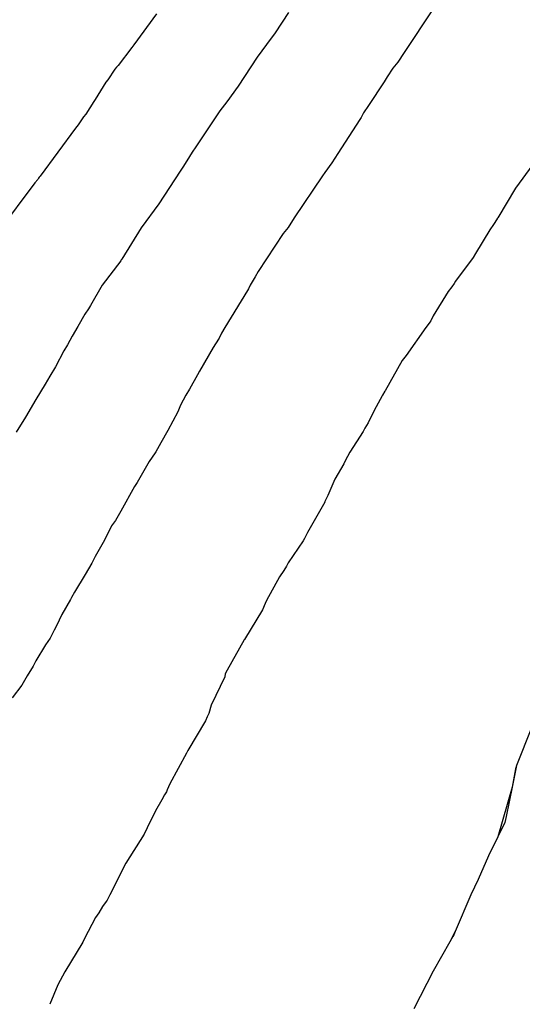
# Model space of a CAD drawing. Extents: x 158343 to 162498, y 431347 to 434500.
# Tile 160 of 220: x 159602 to 159611, y 434023 to 434041. Entities that reach past the tile are written whole.
import ezdxf

# ---------------------------------------------------------------- set-up
doc = ezdxf.new("R2010")
doc.units = 0
doc.header["$LTSCALE"] = 10
doc.header["$MEASUREMENT"] = 0
doc.layers.add('000_arcering', color=8, linetype='CONTINUOUS')
doc.layers.add('def. con-hoogtelijn (index)', color=8, linetype='CONTINUOUS')

# ---------------------------------------------------------------- blocks, each defined once
blk = doc.blocks.new('bestaande hoogtelijnen')
at = {"layer": 'def. con-hoogtelijn (index)'}
for p, q in [((-58.383, -25.705), (-58.891, -26.472)), ((-58.383, -25.705), (-58.891, -26.472)), ((-63.239, -25.791), (-63.637, -26.336)), ((-63.239, -25.791), (-63.637, -26.336)), ((-60.919, -25.766), (-61.157, -26.124)), ((-60.919, -25.766), (-61.157, -26.124)), ((-60.919, -25.766), (-61.157, -26.124)), ((-61.157, -26.124), (-61.308, -26.331)), ((-61.157, -26.124), (-61.308, -26.331)), ((-61.157, -26.124), (-61.308, -26.331)), ((-63.671, -26.384), (-63.908, -26.696)), ((-63.671, -26.384), (-63.908, -26.696)), ((-63.637, -26.336), (-63.671, -26.384)), ((-63.637, -26.336), (-63.671, -26.384)), ((-61.308, -26.331), (-61.473, -26.553)), ((-61.308, -26.331), (-61.473, -26.553)), ((-61.308, -26.331), (-61.473, -26.553)), ((-61.473, -26.553), (-61.806, -27.062)), ((-61.473, -26.553), (-61.806, -27.062)), ((-61.473, -26.553), (-61.806, -27.062)), ((-58.891, -26.472), (-58.998, -26.642)), ((-58.891, -26.472), (-58.998, -26.642)), ((-63.969, -26.765), (-64.091, -26.951)), ((-63.969, -26.765), (-64.091, -26.951)), ((-63.938, -26.727), (-63.969, -26.765)), ((-63.938, -26.727), (-63.969, -26.765)), ((-63.908, -26.696), (-63.938, -26.727)), ((-63.908, -26.696), (-63.938, -26.727)), ((-59.087, -26.748), (-59.188, -26.897)), ((-59.087, -26.748), (-59.188, -26.897)), ((-58.998, -26.642), (-59.087, -26.748)), ((-58.998, -26.642), (-59.087, -26.748)), ((-64.091, -26.951), (-64.126, -26.99)), ((-64.091, -26.951), (-64.126, -26.99)), ((-59.188, -26.897), (-59.239, -26.983)), ((-59.188, -26.897), (-59.239, -26.983)), ((-64.126, -26.99), (-64.313, -27.294)), ((-64.126, -26.99), (-64.313, -27.294)), ((-61.806, -27.062), (-62.005, -27.335)), ((-61.806, -27.062), (-62.005, -27.335)), ((-61.806, -27.062), (-62.005, -27.335)), ((-59.239, -26.983), (-59.517, -27.401)), ((-59.239, -26.983), (-59.517, -27.401)), ((-64.313, -27.294), (-64.34, -27.329)), ((-64.313, -27.294), (-64.34, -27.329)), ((-64.34, -27.329), (-64.481, -27.554)), ((-64.34, -27.329), (-64.481, -27.554)), ((-62.005, -27.335), (-62.123, -27.491)), ((-62.005, -27.335), (-62.123, -27.491)), ((-62.005, -27.335), (-62.123, -27.491)), ((-59.517, -27.401), (-59.603, -27.527)), ((-59.517, -27.401), (-59.603, -27.527)), ((-64.518, -27.598), (-64.614, -27.74)), ((-64.518, -27.598), (-64.614, -27.74)), ((-64.481, -27.554), (-64.518, -27.598)), ((-64.481, -27.554), (-64.518, -27.598)), ((-62.123, -27.491), (-62.55, -28.124)), ((-62.123, -27.491), (-62.55, -28.124)), ((-62.123, -27.491), (-62.55, -28.124)), ((-59.643, -27.608), (-59.668, -27.648)), ((-59.643, -27.608), (-59.668, -27.648)), ((-59.603, -27.527), (-59.643, -27.608)), ((-59.603, -27.527), (-59.643, -27.608)), ((-64.658, -27.8), (-65.278, -28.64)), ((-64.658, -27.8), (-65.278, -28.64)), ((-64.614, -27.74), (-64.658, -27.8)), ((-64.614, -27.74), (-64.658, -27.8)), ((-59.668, -27.648), (-60.057, -28.243)), ((-59.668, -27.648), (-60.057, -28.243)), ((-62.55, -28.124), (-62.611, -28.218)), ((-62.55, -28.124), (-62.611, -28.218)), ((-62.55, -28.124), (-62.611, -28.218)), ((-62.611, -28.218), (-62.704, -28.37)), ((-62.611, -28.218), (-62.704, -28.37)), ((-62.611, -28.218), (-62.704, -28.37)), ((-60.057, -28.243), (-60.158, -28.409)), ((-60.057, -28.243), (-60.158, -28.409)), ((-56.522, -28.284), (-56.873, -28.766)), ((-56.522, -28.284), (-56.873, -28.766)), ((-56.522, -28.284), (-56.873, -28.766)), ((-62.775, -28.482), (-62.823, -28.553)), ((-62.775, -28.482), (-62.823, -28.553)), ((-62.775, -28.482), (-62.823, -28.553)), ((-62.704, -28.37), (-62.775, -28.482)), ((-62.704, -28.37), (-62.775, -28.482)), ((-62.704, -28.37), (-62.775, -28.482)), ((-60.159, -28.409), (-60.284, -28.576)), ((-60.159, -28.409), (-60.284, -28.576)), ((-60.158, -28.409), (-60.159, -28.409)), ((-60.158, -28.409), (-60.159, -28.409)), ((-65.309, -28.678), (-65.323, -28.696)), ((-65.309, -28.678), (-65.323, -28.696)), ((-65.295, -28.66), (-65.309, -28.678)), ((-65.295, -28.66), (-65.309, -28.678)), ((-65.278, -28.64), (-65.295, -28.66)), ((-65.278, -28.64), (-65.295, -28.66)), ((-62.823, -28.553), (-63.199, -29.124)), ((-62.823, -28.553), (-63.199, -29.124)), ((-62.823, -28.553), (-63.199, -29.124)), ((-60.325, -28.633), (-60.823, -29.372)), ((-60.325, -28.633), (-60.823, -29.372)), ((-60.284, -28.576), (-60.325, -28.633)), ((-60.284, -28.576), (-60.325, -28.633)), ((-65.375, -28.755), (-66.02, -29.612)), ((-65.375, -28.755), (-66.02, -29.612)), ((-65.323, -28.696), (-65.375, -28.755)), ((-65.323, -28.696), (-65.375, -28.755)), ((-56.932, -28.852), (-57.247, -29.371)), ((-56.932, -28.852), (-57.247, -29.371)), ((-56.932, -28.852), (-57.247, -29.371)), ((-56.873, -28.766), (-56.932, -28.852)), ((-56.873, -28.766), (-56.932, -28.852)), ((-56.873, -28.766), (-56.932, -28.852)), ((-63.199, -29.124), (-63.509, -29.544)), ((-63.199, -29.124), (-63.509, -29.544)), ((-63.199, -29.124), (-63.509, -29.544)), ((-57.247, -29.371), (-57.255, -29.382)), ((-57.247, -29.371), (-57.255, -29.382)), ((-57.247, -29.371), (-57.255, -29.382)), ((-63.509, -29.544), (-63.849, -30.099)), ((-63.509, -29.544), (-63.849, -30.099)), ((-63.509, -29.544), (-63.849, -30.099)), ((-60.928, -29.543), (-61.014, -29.648)), ((-60.928, -29.543), (-61.014, -29.648)), ((-60.823, -29.372), (-60.928, -29.543)), ((-60.823, -29.372), (-60.928, -29.543)), ((-57.321, -29.487), (-57.386, -29.584)), ((-57.321, -29.487), (-57.386, -29.584)), ((-57.321, -29.487), (-57.386, -29.584)), ((-57.258, -29.387), (-57.321, -29.487)), ((-57.258, -29.387), (-57.321, -29.487)), ((-57.258, -29.387), (-57.321, -29.487)), ((-57.256, -29.384), (-57.258, -29.387)), ((-57.256, -29.384), (-57.258, -29.387)), ((-57.256, -29.384), (-57.258, -29.387)), ((-57.255, -29.382), (-57.256, -29.384)), ((-57.255, -29.382), (-57.256, -29.384)), ((-57.255, -29.382), (-57.256, -29.384)), ((-61.014, -29.648), (-61.452, -30.315)), ((-61.014, -29.648), (-61.452, -30.315)), ((-57.386, -29.584), (-57.639, -29.999)), ((-57.386, -29.584), (-57.639, -29.999)), ((-57.386, -29.584), (-57.639, -29.999)), ((-57.64, -30), (-57.677, -30.065)), ((-57.64, -30), (-57.677, -30.065)), ((-57.64, -30), (-57.677, -30.065)), ((-57.639, -29.999), (-57.64, -30)), ((-57.639, -29.999), (-57.64, -30)), ((-57.639, -29.999), (-57.64, -30)), ((-63.866, -30.124), (-64.189, -30.553)), ((-63.866, -30.124), (-64.189, -30.553)), ((-63.866, -30.124), (-64.189, -30.553)), ((-63.856, -30.108), (-63.866, -30.124)), ((-63.856, -30.108), (-63.866, -30.124)), ((-63.856, -30.108), (-63.866, -30.124)), ((-63.849, -30.099), (-63.856, -30.108)), ((-63.849, -30.099), (-63.856, -30.108)), ((-63.849, -30.099), (-63.856, -30.108)), ((-57.677, -30.065), (-57.991, -30.481)), ((-57.677, -30.065), (-57.991, -30.481)), ((-57.677, -30.065), (-57.991, -30.481)), ((-61.504, -30.406), (-61.595, -30.551)), ((-61.504, -30.406), (-61.595, -30.551)), ((-61.452, -30.315), (-61.504, -30.406)), ((-61.452, -30.315), (-61.504, -30.406)), ((-64.189, -30.553), (-64.395, -30.907)), ((-64.189, -30.553), (-64.395, -30.907)), ((-64.189, -30.553), (-64.395, -30.907)), ((-61.595, -30.551), (-61.625, -30.618)), ((-61.595, -30.551), (-61.625, -30.618)), ((-58.014, -30.523), (-58.054, -30.585)), ((-58.014, -30.523), (-58.054, -30.585)), ((-58.014, -30.523), (-58.054, -30.585)), ((-57.991, -30.481), (-58.014, -30.523)), ((-57.991, -30.481), (-58.014, -30.523)), ((-57.991, -30.481), (-58.014, -30.523)), ((-61.642, -30.648), (-62.039, -31.295)), ((-61.642, -30.648), (-62.039, -31.295)), ((-61.625, -30.618), (-61.642, -30.648)), ((-61.625, -30.618), (-61.642, -30.648)), ((-58.117, -30.666), (-58.381, -31.093)), ((-58.117, -30.666), (-58.381, -31.093)), ((-58.117, -30.666), (-58.381, -31.093)), ((-58.054, -30.585), (-58.117, -30.666)), ((-58.054, -30.585), (-58.117, -30.666)), ((-58.054, -30.585), (-58.117, -30.666)), ((-64.395, -30.907), (-64.434, -30.967)), ((-64.395, -30.907), (-64.434, -30.967)), ((-64.395, -30.907), (-64.434, -30.967)), ((-64.494, -31.063), (-64.618, -31.28)), ((-64.494, -31.063), (-64.618, -31.28)), ((-64.494, -31.063), (-64.618, -31.28)), ((-64.434, -30.967), (-64.494, -31.063)), ((-64.434, -30.967), (-64.494, -31.063)), ((-64.434, -30.967), (-64.494, -31.063)), ((-58.381, -31.093), (-58.422, -31.177)), ((-58.381, -31.093), (-58.422, -31.177)), ((-58.381, -31.093), (-58.422, -31.177)), ((-58.449, -31.218), (-58.512, -31.295)), ((-58.449, -31.218), (-58.512, -31.295)), ((-58.449, -31.218), (-58.512, -31.295)), ((-58.438, -31.202), (-58.449, -31.218)), ((-58.438, -31.202), (-58.449, -31.218)), ((-58.438, -31.202), (-58.449, -31.218)), ((-58.422, -31.177), (-58.438, -31.202)), ((-58.422, -31.177), (-58.438, -31.202)), ((-58.422, -31.177), (-58.438, -31.202)), ((-64.618, -31.28), (-64.72, -31.45)), ((-64.618, -31.28), (-64.72, -31.45)), ((-64.618, -31.28), (-64.72, -31.45)), ((-62.094, -31.398), (-62.137, -31.483)), ((-62.094, -31.398), (-62.137, -31.483)), ((-62.039, -31.295), (-62.094, -31.398)), ((-62.039, -31.295), (-62.094, -31.398)), ((-58.512, -31.295), (-58.854, -31.786)), ((-58.512, -31.295), (-58.854, -31.786)), ((-58.512, -31.295), (-58.854, -31.786)), ((-64.802, -31.6), (-64.865, -31.703)), ((-64.802, -31.6), (-64.865, -31.703)), ((-64.802, -31.6), (-64.865, -31.703)), ((-64.72, -31.45), (-64.802, -31.6)), ((-64.72, -31.45), (-64.802, -31.6)), ((-64.72, -31.45), (-64.802, -31.6)), ((-62.149, -31.503), (-62.243, -31.648)), ((-62.149, -31.503), (-62.243, -31.648)), ((-62.137, -31.483), (-62.149, -31.503)), ((-62.137, -31.483), (-62.149, -31.503)), ((-64.865, -31.703), (-65.014, -31.986)), ((-64.865, -31.703), (-65.014, -31.986)), ((-64.865, -31.703), (-65.014, -31.986)), ((-62.243, -31.648), (-62.484, -32.062)), ((-62.243, -31.648), (-62.484, -32.062)), ((-58.854, -31.786), (-58.922, -31.876)), ((-58.854, -31.786), (-58.922, -31.876)), ((-58.854, -31.786), (-58.922, -31.876)), ((-58.922, -31.876), (-59.225, -32.406)), ((-58.922, -31.876), (-59.225, -32.406)), ((-58.922, -31.876), (-59.225, -32.406)), ((-65.014, -31.986), (-65.113, -32.151)), ((-65.014, -31.986), (-65.113, -32.151)), ((-65.014, -31.986), (-65.113, -32.151)), ((-62.516, -32.124), (-62.66, -32.377)), ((-62.516, -32.124), (-62.66, -32.377)), ((-62.484, -32.062), (-62.516, -32.124)), ((-62.484, -32.062), (-62.516, -32.124)), ((-65.19, -32.289), (-65.355, -32.557)), ((-65.19, -32.289), (-65.355, -32.557)), ((-65.19, -32.289), (-65.355, -32.557)), ((-65.113, -32.151), (-65.19, -32.289)), ((-65.113, -32.151), (-65.19, -32.289)), ((-65.113, -32.151), (-65.19, -32.289)), ((-62.66, -32.377), (-62.722, -32.485)), ((-62.66, -32.377), (-62.722, -32.485)), ((-59.228, -32.412), (-59.271, -32.486)), ((-59.228, -32.412), (-59.271, -32.486)), ((-59.228, -32.412), (-59.271, -32.486)), ((-59.225, -32.406), (-59.228, -32.412)), ((-59.225, -32.406), (-59.228, -32.412)), ((-59.225, -32.406), (-59.228, -32.412)), ((-65.355, -32.557), (-65.536, -32.87)), ((-65.355, -32.557), (-65.536, -32.87)), ((-65.355, -32.557), (-65.536, -32.87)), ((-62.722, -32.485), (-62.817, -32.659)), ((-62.722, -32.485), (-62.817, -32.659)), ((-59.276, -32.496), (-59.415, -32.752)), ((-59.276, -32.496), (-59.415, -32.752)), ((-59.276, -32.496), (-59.415, -32.752)), ((-59.271, -32.486), (-59.276, -32.496)), ((-59.271, -32.486), (-59.276, -32.496)), ((-59.271, -32.486), (-59.276, -32.496)), ((-62.866, -32.773), (-63.041, -33.104)), ((-62.866, -32.773), (-63.041, -33.104)), ((-62.817, -32.659), (-62.866, -32.773)), ((-62.817, -32.659), (-62.866, -32.773)), ((-59.415, -32.752), (-59.521, -32.966)), ((-59.415, -32.752), (-59.521, -32.966)), ((-59.415, -32.752), (-59.521, -32.966)), ((-65.536, -32.87), (-65.701, -33.13)), ((-65.536, -32.87), (-65.701, -33.13)), ((-65.536, -32.87), (-65.701, -33.13)), ((-59.521, -32.966), (-59.578, -33.062)), ((-59.521, -32.966), (-59.578, -33.062)), ((-59.521, -32.966), (-59.578, -33.062)), ((-63.041, -33.104), (-63.161, -33.318)), ((-63.041, -33.104), (-63.161, -33.318)), ((-59.61, -33.119), (-59.845, -33.481)), ((-59.61, -33.119), (-59.845, -33.481)), ((-59.61, -33.119), (-59.845, -33.481)), ((-59.578, -33.062), (-59.61, -33.119)), ((-59.578, -33.062), (-59.61, -33.119)), ((-59.578, -33.062), (-59.61, -33.119)), ((-63.161, -33.318), (-63.251, -33.479)), ((-63.161, -33.318), (-63.251, -33.479)), ((-63.261, -33.493), (-63.366, -33.648)), ((-63.261, -33.493), (-63.366, -33.648)), ((-63.251, -33.479), (-63.261, -33.493)), ((-63.251, -33.479), (-63.261, -33.493)), ((-59.845, -33.481), (-59.924, -33.637)), ((-59.845, -33.481), (-59.924, -33.637)), ((-59.845, -33.481), (-59.924, -33.637)), ((-63.366, -33.648), (-63.578, -34.013)), ((-63.366, -33.648), (-63.578, -34.013)), ((-59.951, -33.689), (-60.107, -33.958)), ((-59.951, -33.689), (-60.107, -33.958)), ((-59.951, -33.689), (-60.107, -33.958)), ((-59.924, -33.637), (-59.951, -33.689)), ((-59.924, -33.637), (-59.951, -33.689)), ((-59.924, -33.637), (-59.951, -33.689)), ((-63.578, -34.013), (-63.627, -34.088)), ((-63.578, -34.013), (-63.627, -34.088)), ((-60.107, -33.958), (-60.23, -34.243)), ((-60.107, -33.958), (-60.23, -34.243)), ((-60.107, -33.958), (-60.23, -34.243)), ((-63.627, -34.088), (-63.864, -34.517)), ((-63.627, -34.088), (-63.864, -34.517)), ((-60.285, -34.358), (-60.584, -34.893)), ((-60.285, -34.358), (-60.584, -34.893)), ((-60.285, -34.358), (-60.584, -34.893)), ((-60.282, -34.351), (-60.285, -34.358)), ((-60.282, -34.351), (-60.285, -34.358)), ((-60.282, -34.351), (-60.285, -34.358)), ((-60.23, -34.243), (-60.282, -34.351)), ((-60.23, -34.243), (-60.282, -34.351)), ((-60.23, -34.243), (-60.282, -34.351)), ((-63.864, -34.517), (-63.956, -34.684)), ((-63.864, -34.517), (-63.956, -34.684)), ((-63.956, -34.684), (-64.025, -34.775)), ((-63.956, -34.684), (-64.025, -34.775)), ((-64.025, -34.775), (-64.152, -35.025)), ((-64.025, -34.775), (-64.152, -35.025)), ((-60.584, -34.893), (-60.639, -35.001)), ((-60.584, -34.893), (-60.639, -35.001)), ((-60.584, -34.893), (-60.639, -35.001)), ((-64.152, -35.025), (-64.316, -35.315)), ((-64.152, -35.025), (-64.316, -35.315)), ((-60.664, -35.037), (-60.926, -35.423)), ((-60.664, -35.037), (-60.926, -35.423)), ((-60.664, -35.037), (-60.926, -35.423)), ((-60.639, -35.001), (-60.664, -35.037)), ((-60.639, -35.001), (-60.664, -35.037)), ((-60.639, -35.001), (-60.664, -35.037)), ((-64.316, -35.315), (-64.374, -35.429)), ((-64.316, -35.315), (-64.374, -35.429)), ((-64.374, -35.429), (-64.489, -35.628)), ((-64.374, -35.429), (-64.489, -35.628)), ((-61, -35.559), (-61.078, -35.669)), ((-61, -35.559), (-61.078, -35.669)), ((-61, -35.559), (-61.078, -35.669)), ((-60.955, -35.481), (-61, -35.559)), ((-60.955, -35.481), (-61, -35.559)), ((-60.955, -35.481), (-61, -35.559)), ((-60.926, -35.423), (-60.955, -35.481)), ((-60.926, -35.423), (-60.955, -35.481)), ((-60.926, -35.423), (-60.955, -35.481)), ((-64.489, -35.628), (-64.678, -35.941)), ((-64.489, -35.628), (-64.678, -35.941)), ((-61.078, -35.669), (-61.308, -36.085)), ((-61.078, -35.669), (-61.308, -36.085)), ((-61.078, -35.669), (-61.308, -36.085)), ((-64.748, -36.07), (-64.898, -36.334)), ((-64.748, -36.07), (-64.898, -36.334)), ((-64.729, -36.031), (-64.748, -36.07)), ((-64.729, -36.031), (-64.748, -36.07)), ((-64.678, -35.941), (-64.729, -36.031)), ((-64.678, -35.941), (-64.729, -36.031)), ((-61.308, -36.085), (-61.332, -36.141)), ((-61.308, -36.085), (-61.332, -36.141)), ((-61.308, -36.085), (-61.332, -36.141)), ((-61.376, -36.251), (-61.693, -36.768)), ((-61.376, -36.251), (-61.693, -36.768)), ((-61.376, -36.251), (-61.693, -36.768)), ((-61.332, -36.141), (-61.376, -36.251)), ((-61.332, -36.141), (-61.376, -36.251)), ((-61.332, -36.141), (-61.376, -36.251)), ((-64.898, -36.334), (-64.993, -36.533)), ((-64.898, -36.334), (-64.993, -36.533)), ((-65.033, -36.607), (-65.106, -36.75)), ((-65.033, -36.607), (-65.106, -36.75)), ((-64.993, -36.533), (-65.033, -36.607)), ((-64.993, -36.533), (-65.033, -36.607)), ((-65.106, -36.75), (-65.184, -36.864)), ((-65.106, -36.75), (-65.184, -36.864)), ((-61.696, -36.778), (-61.997, -37.31)), ((-61.696, -36.778), (-61.997, -37.31)), ((-61.696, -36.778), (-61.997, -37.31)), ((-61.693, -36.768), (-61.696, -36.778)), ((-61.693, -36.768), (-61.696, -36.778)), ((-61.693, -36.768), (-61.696, -36.778)), ((-65.184, -36.864), (-65.355, -37.143)), ((-65.184, -36.864), (-65.355, -37.143)), ((-65.355, -37.143), (-65.402, -37.238)), ((-65.355, -37.143), (-65.402, -37.238)), ((-65.402, -37.238), (-65.51, -37.409)), ((-65.402, -37.238), (-65.51, -37.409)), ((-61.997, -37.31), (-62.03, -37.372)), ((-61.997, -37.31), (-62.03, -37.372)), ((-61.997, -37.31), (-62.03, -37.372)), ((-65.51, -37.409), (-65.605, -37.572)), ((-65.51, -37.409), (-65.605, -37.572)), ((-62.04, -37.426), (-62.278, -37.925)), ((-62.04, -37.426), (-62.278, -37.925)), ((-62.04, -37.426), (-62.278, -37.925)), ((-62.03, -37.372), (-62.04, -37.426)), ((-62.03, -37.372), (-62.04, -37.426)), ((-62.03, -37.372), (-62.04, -37.426)), ((-65.605, -37.572), (-65.77, -37.794)), ((-65.605, -37.572), (-65.77, -37.794)), ((-62.278, -37.925), (-62.32, -38.07)), ((-62.278, -37.925), (-62.32, -38.07)), ((-62.278, -37.925), (-62.32, -38.07)), ((-62.348, -38.125), (-62.378, -38.195)), ((-62.348, -38.125), (-62.378, -38.195)), ((-62.348, -38.125), (-62.378, -38.195)), ((-62.32, -38.07), (-62.348, -38.125)), ((-62.32, -38.07), (-62.348, -38.125)), ((-62.32, -38.07), (-62.348, -38.125)), ((-62.378, -38.195), (-62.688, -38.718)), ((-62.378, -38.195), (-62.688, -38.718)), ((-62.378, -38.195), (-62.688, -38.718)), ((-56.653, -38.32), (-56.92, -38.981)), ((-56.653, -38.32), (-56.92, -38.981)), ((-62.71, -38.763), (-63.003, -39.304)), ((-62.71, -38.763), (-63.003, -39.304)), ((-62.71, -38.763), (-63.003, -39.304)), ((-62.688, -38.718), (-62.71, -38.763)), ((-62.688, -38.718), (-62.71, -38.763)), ((-62.688, -38.718), (-62.71, -38.763)), ((-56.92, -38.981), (-56.992, -39.361)), ((-56.92, -38.981), (-56.992, -39.361)), ((-56.935, -39.038), (-56.992, -39.361)), ((-56.935, -39.038), (-56.992, -39.361)), ((-56.92, -38.981), (-56.935, -39.038)), ((-56.92, -38.981), (-56.935, -39.038)), ((-63.003, -39.304), (-63.048, -39.411)), ((-63.003, -39.304), (-63.048, -39.411)), ((-63.003, -39.304), (-63.048, -39.411)), ((-56.992, -39.361), (-57.244, -40.234)), ((-56.992, -39.361), (-57.244, -40.234)), ((-56.992, -39.361), (-57.097, -39.877)), ((-56.992, -39.361), (-57.097, -39.877)), ((-63.096, -39.497), (-63.145, -39.583)), ((-63.096, -39.497), (-63.145, -39.583)), ((-63.096, -39.497), (-63.145, -39.583)), ((-63.064, -39.441), (-63.096, -39.497)), ((-63.064, -39.441), (-63.096, -39.497)), ((-63.064, -39.441), (-63.096, -39.497)), ((-63.048, -39.411), (-63.064, -39.441)), ((-63.048, -39.411), (-63.064, -39.441)), ((-63.048, -39.411), (-63.064, -39.441)), ((-63.145, -39.583), (-63.253, -39.779)), ((-63.145, -39.583), (-63.253, -39.779)), ((-63.145, -39.583), (-63.253, -39.779)), ((-63.253, -39.779), (-63.399, -40.075)), ((-63.253, -39.779), (-63.399, -40.075)), ((-63.253, -39.779), (-63.399, -40.075)), ((-57.097, -39.877), (-57.124, -39.981)), ((-57.097, -39.877), (-57.124, -39.981)), ((-63.399, -40.075), (-63.456, -40.184)), ((-63.399, -40.075), (-63.456, -40.184)), ((-63.399, -40.075), (-63.456, -40.184)), ((-57.124, -39.981), (-57.244, -40.234)), ((-57.124, -39.981), (-57.244, -40.234)), ((-63.456, -40.184), (-63.777, -40.696)), ((-63.456, -40.184), (-63.777, -40.696)), ((-63.456, -40.184), (-63.777, -40.696)), ((-57.244, -40.234), (-57.409, -40.564)), ((-57.244, -40.234), (-57.409, -40.564)), ((-57.409, -40.564), (-57.592, -40.981)), ((-57.409, -40.564), (-57.592, -40.981)), ((-63.777, -40.696), (-64.059, -41.248)), ((-63.777, -40.696), (-64.059, -41.248)), ((-63.777, -40.696), (-64.059, -41.248)), ((-57.592, -40.981), (-57.721, -41.252)), ((-57.592, -40.981), (-57.721, -41.252)), ((-64.059, -41.248), (-64.104, -41.343)), ((-64.059, -41.248), (-64.104, -41.343)), ((-64.059, -41.248), (-64.104, -41.343)), ((-57.721, -41.252), (-57.992, -41.896)), ((-57.721, -41.252), (-57.992, -41.896)), ((-64.185, -41.455), (-64.249, -41.567)), ((-64.185, -41.455), (-64.249, -41.567)), ((-64.185, -41.455), (-64.249, -41.567)), ((-64.12, -41.37), (-64.185, -41.455)), ((-64.12, -41.37), (-64.185, -41.455)), ((-64.12, -41.37), (-64.185, -41.455)), ((-64.104, -41.343), (-64.12, -41.37)), ((-64.104, -41.343), (-64.12, -41.37)), ((-64.104, -41.343), (-64.12, -41.37)), ((-64.249, -41.567), (-64.31, -41.648)), ((-64.249, -41.567), (-64.31, -41.648)), ((-64.249, -41.567), (-64.31, -41.648)), ((-64.31, -41.648), (-64.503, -42.016)), ((-64.31, -41.648), (-64.503, -42.016)), ((-64.31, -41.648), (-64.503, -42.016)), ((-57.992, -41.896), (-58.086, -42.075)), ((-57.992, -41.896), (-58.086, -42.075)), ((-58.034, -41.981), (-58.086, -42.075)), ((-58.034, -41.981), (-58.086, -42.075)), ((-58.02, -41.953), (-58.034, -41.981)), ((-58.02, -41.953), (-58.034, -41.981)), ((-57.992, -41.896), (-58.02, -41.953)), ((-57.992, -41.896), (-58.02, -41.953)), ((-64.534, -42.082), (-64.845, -42.604)), ((-64.534, -42.082), (-64.845, -42.604)), ((-64.534, -42.082), (-64.845, -42.604)), ((-64.503, -42.016), (-64.534, -42.082)), ((-64.503, -42.016), (-64.534, -42.082)), ((-64.503, -42.016), (-64.534, -42.082)), ((-58.086, -42.075), (-58.381, -42.593)), ((-58.086, -42.075), (-58.381, -42.593)), ((-64.845, -42.604), (-64.968, -42.829)), ((-64.845, -42.604), (-64.968, -42.829)), ((-64.845, -42.604), (-64.968, -42.829)), ((-58.381, -42.593), (-58.722, -43.251)), ((-58.381, -42.593), (-58.722, -43.251)), ((-64.968, -42.829), (-65.11, -43.172)), ((-64.968, -42.829), (-65.11, -43.172)), ((-64.968, -42.829), (-65.11, -43.172))]:
    blk.add_line(p, q, dxfattribs=at)

msp = doc.modelspace()

# ---------------------------------------------------------------- block references
at = {"layer": '000_arcering'}
msp.add_blockref('bestaande hoogtelijnen', (159667.804, 434066.432), dxfattribs=at)

doc.saveas('drawing.dxf')
